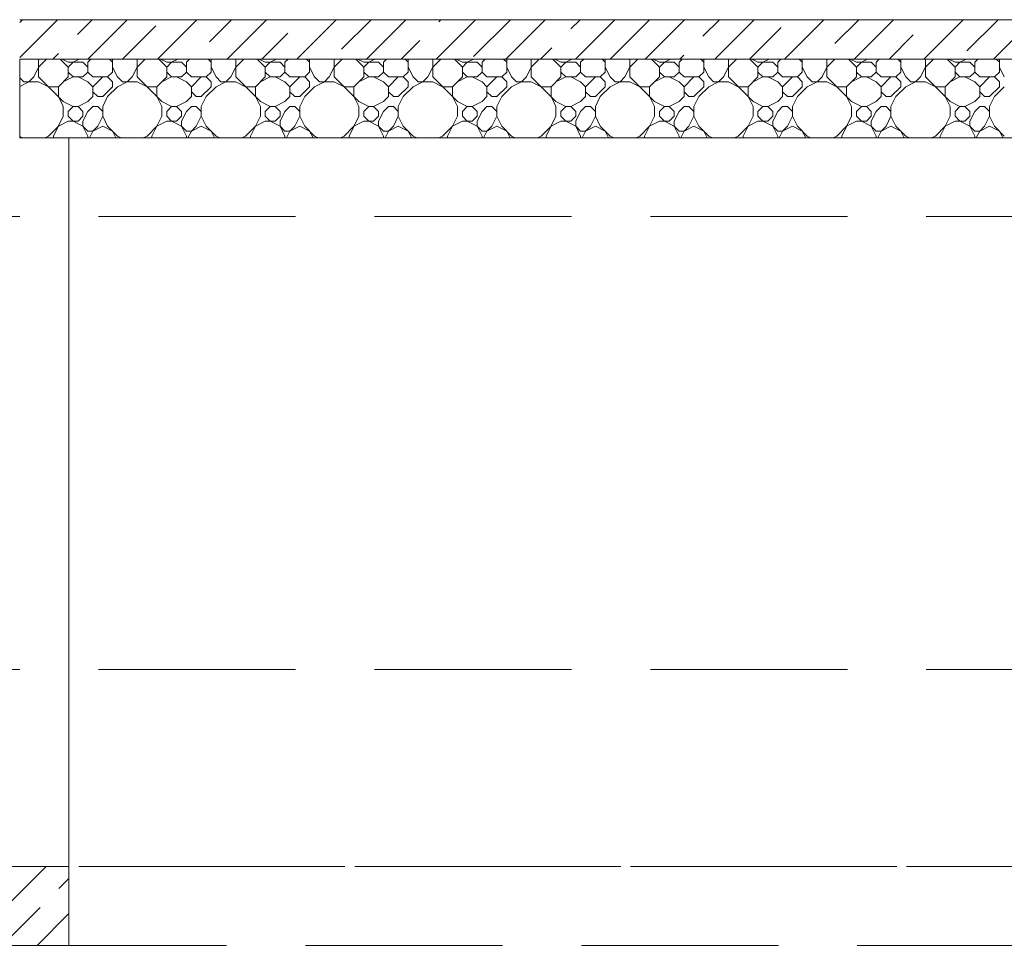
# Model space of a CAD drawing. Header units: millimetres. Extents: x 53645 to 137188, y 78097 to 135542.
# Tile 103 of 256: x 70396 to 72894, y 101230 to 103580. Entities that reach past the tile are written whole.
import ezdxf

# ---------------------------------------------------------------- set-up
doc = ezdxf.new("R2010")
doc.units = ezdxf.units.MM
doc.linetypes.add('GOST2.303 4', pattern=[7, 5, -2, 0])
doc.layers.add('hatch', color=7, linetype='Continuous', lineweight=5)
doc.layers.add('Wall2', color=40, linetype='Continuous', lineweight=5)

msp = doc.modelspace()

# ---------------------------------------------------------------- linework, layer by layer
at = {"layer": 'hatch', "color": 251, "ltscale": 100}
for points in [[(70396.4, 103484.1), (70492.3, 103579.9)], [(70396.4, 103572.5), (70403.9, 103579.9)], [(70396.4, 103579.9), (74546.4, 103579.9)], [(70542.9, 103542.2), (70580.7, 103579.9)], [(70569, 103479.9), (70669, 103579.9)], [(70745.8, 103479.9), (70845.8, 103579.9)], [(70877.9, 103523.6), (70934.2, 103579.9)], [(70922.6, 103479.9), (71022.6, 103579.9)], [(71099.4, 103479.9), (71199.4, 103579.9)], [(71212.9, 103505), (71287.8, 103579.9)], [(71276.1, 103479.9), (71376.1, 103579.9)], [(71452.9, 103479.9), (71552.9, 103579.9)], [(71459.5, 103574.9), (71464.5, 103579.9)], [(71547.8, 103486.5), (71641.3, 103579.9)], [(71629.7, 103479.9), (71729.7, 103579.9)], [(71794.4, 103556.3), (71818.1, 103579.9)], [(71806.5, 103479.9), (71906.5, 103579.9)], [(71894.9, 103479.9), (71993.3, 103578.4)], [(71983.3, 103479.9), (72083.3, 103579.9)], [(72129.4, 103537.7), (72171.6, 103579.9)], [(72160, 103479.9), (72260, 103579.9)], [(72336.8, 103479.9), (72436.8, 103579.9)], [(72464.4, 103519.2), (72525.2, 103579.9)], [(72513.6, 103479.9), (72613.6, 103579.9)], [(72690.4, 103479.9), (72790.4, 103579.9)], [(72799.4, 103500.6), (72878.8, 103579.9)], [(72867.1, 103479.9), (72967.1, 103579.9)], [(70657.4, 103479.9), (70741.7, 103564.3)], [(71011, 103479.9), (71076.7, 103545.7)], [(72248.4, 103479.9), (72328.3, 103559.8)], [(71364.5, 103479.9), (71411.7, 103527.1)], [(72602, 103479.9), (72663.3, 103541.3)], [(70480.7, 103479.9), (70495.1, 103494.4)], [(71718.1, 103479.9), (71746.7, 103508.6)], [(70396.4, 103279.9), (70396.4, 103479.9)], [(70396.4, 103479.9), (74546.4, 103479.9)], [(74546.4, 103479.9), (70396.4, 103479.9)], [(70444.5, 103434.6), (70444.5, 103479.9)], [(70444.5, 103459.6), (70464.8, 103479.9)], [(70519.5, 103459.6), (70499.2, 103479.9)], [(70519.5, 103472.1), (70503.8, 103479.9)], [(70519.5, 103472.1), (70557, 103472.1)], [(70519.5, 103459.6), (70532, 103472.1)], [(70532, 103472.1), (70547.6, 103479.9)], [(70569.5, 103459.6), (70557, 103472.1)], [(70569.5, 103472.1), (70577.3, 103479.9)], [(70569.5, 103447.1), (70569.5, 103472.1)], [(70632, 103472.1), (70624.2, 103479.9)], [(70632, 103447.1), (70632, 103479.9)], [(70694.5, 103434.6), (70694.5, 103479.9)], [(70694.5, 103459.6), (70714.8, 103479.9)], [(70769.5, 103459.6), (70749.2, 103479.9)], [(70769.5, 103472.1), (70753.8, 103479.9)], [(70769.5, 103472.1), (70807, 103472.1)], [(70769.5, 103459.6), (70782, 103472.1)], [(70782, 103472.1), (70797.6, 103479.9)], [(70819.5, 103459.6), (70807, 103472.1)], [(70819.5, 103472.1), (70827.3, 103479.9)], [(70819.5, 103447.1), (70819.5, 103472.1)], [(70882, 103472.1), (70874.2, 103479.9)], [(70882, 103447.1), (70882, 103479.9)], [(70944.5, 103434.6), (70944.5, 103479.9)], [(70944.5, 103459.6), (70964.8, 103479.9)], [(71019.5, 103459.6), (70999.2, 103479.9)], [(71019.5, 103472.1), (71003.8, 103479.9)], [(71019.5, 103472.1), (71057, 103472.1)], [(71019.5, 103459.6), (71032, 103472.1)], [(71032, 103472.1), (71047.6, 103479.9)], [(71069.5, 103459.6), (71057, 103472.1)], [(71069.5, 103472.1), (71077.3, 103479.9)], [(71069.5, 103447.1), (71069.5, 103472.1)], [(71132, 103472.1), (71124.2, 103479.9)], [(71132, 103447.1), (71132, 103479.9)], [(71194.5, 103434.6), (71194.5, 103479.9)], [(71194.5, 103459.6), (71214.8, 103479.9)], [(71269.5, 103459.6), (71249.2, 103479.9)], [(71269.5, 103472.1), (71253.8, 103479.9)], [(71269.5, 103472.1), (71307, 103472.1)], [(71269.5, 103459.6), (71282, 103472.1)], [(71282, 103472.1), (71297.6, 103479.9)], [(71319.5, 103459.6), (71307, 103472.1)], [(71319.5, 103472.1), (71327.3, 103479.9)], [(71319.5, 103447.1), (71319.5, 103472.1)], [(71382, 103472.1), (71374.2, 103479.9)], [(71382, 103447.1), (71382, 103479.9)], [(71444.5, 103434.6), (71444.5, 103479.9)], [(71444.5, 103459.6), (71464.8, 103479.9)], [(71519.5, 103459.6), (71499.2, 103479.9)], [(71519.5, 103472.1), (71503.8, 103479.9)], [(71519.5, 103472.1), (71557, 103472.1)], [(71519.5, 103459.6), (71532, 103472.1)], [(71532, 103472.1), (71547.6, 103479.9)], [(71569.5, 103459.6), (71557, 103472.1)], [(71569.5, 103472.1), (71577.3, 103479.9)], [(71569.5, 103447.1), (71569.5, 103472.1)], [(71632, 103472.1), (71624.2, 103479.9)], [(71632, 103447.1), (71632, 103479.9)], [(71694.5, 103434.6), (71694.5, 103479.9)], [(71694.5, 103459.6), (71714.8, 103479.9)], [(71769.5, 103459.6), (71749.2, 103479.9)], [(71769.5, 103472.1), (71753.8, 103479.9)], [(71769.5, 103472.1), (71807, 103472.1)], [(71769.5, 103459.6), (71782, 103472.1)], [(71782, 103472.1), (71797.6, 103479.9)], [(71819.5, 103459.6), (71807, 103472.1)], [(71819.5, 103472.1), (71827.3, 103479.9)], [(71819.5, 103447.1), (71819.5, 103472.1)], [(71882, 103472.1), (71874.2, 103479.9)], [(71882, 103447.1), (71882, 103479.9)], [(71944.5, 103434.6), (71944.5, 103479.9)], [(71944.5, 103459.6), (71964.8, 103479.9)], [(72019.5, 103459.6), (71999.2, 103479.9)], [(72019.5, 103472.1), (72003.8, 103479.9)], [(72019.5, 103472.1), (72057, 103472.1)], [(72019.5, 103459.6), (72032, 103472.1)], [(72032, 103472.1), (72047.6, 103479.9)], [(72069.5, 103459.6), (72057, 103472.1)], [(72069.5, 103472.1), (72077.3, 103479.9)], [(72069.5, 103447.1), (72069.5, 103472.1)], [(72071.6, 103479.9), (72081.7, 103490)], [(72132, 103472.1), (72124.2, 103479.9)], [(72132, 103447.1), (72132, 103479.9)], [(72194.5, 103434.6), (72194.5, 103479.9)], [(72194.5, 103459.6), (72214.8, 103479.9)], [(72269.5, 103459.6), (72249.2, 103479.9)], [(72269.5, 103472.1), (72253.8, 103479.9)], [(72269.5, 103472.1), (72307, 103472.1)], [(72269.5, 103459.6), (72282, 103472.1)], [(72282, 103472.1), (72297.6, 103479.9)], [(72319.5, 103459.6), (72307, 103472.1)], [(72319.5, 103472.1), (72327.3, 103479.9)], [(72319.5, 103447.1), (72319.5, 103472.1)], [(72382, 103472.1), (72374.2, 103479.9)], [(72382, 103447.1), (72382, 103479.9)], [(72444.5, 103434.6), (72444.5, 103479.9)], [(72444.5, 103459.6), (72464.8, 103479.9)], [(72519.5, 103459.6), (72499.2, 103479.9)], [(72519.5, 103472.1), (72503.8, 103479.9)], [(72519.5, 103472.1), (72557, 103472.1)], [(72519.5, 103459.6), (72532, 103472.1)], [(72532, 103472.1), (72547.6, 103479.9)], [(72569.5, 103459.6), (72557, 103472.1)], [(72569.5, 103472.1), (72577.3, 103479.9)], [(72569.5, 103447.1), (72569.5, 103472.1)], [(72632, 103472.1), (72624.2, 103479.9)], [(72632, 103447.1), (72632, 103479.9)], [(72694.5, 103434.6), (72694.5, 103479.9)], [(72694.5, 103459.6), (72714.8, 103479.9)], [(72769.5, 103459.6), (72749.2, 103479.9)], [(72769.5, 103472.1), (72753.8, 103479.9)], [(72769.5, 103472.1), (72807, 103472.1)], [(72769.5, 103459.6), (72782, 103472.1)], [(72782, 103472.1), (72797.6, 103479.9)], [(72819.5, 103459.6), (72807, 103472.1)], [(72819.5, 103472.1), (72827.3, 103479.9)], [(72819.5, 103447.1), (72819.5, 103472.1)], [(72882, 103472.1), (72874.2, 103479.9)], [(72882, 103447.1), (72882, 103479.9)], [(70432, 103434.6), (70444.5, 103459.6)], [(70519.5, 103434.6), (70519.5, 103459.6)], [(70532, 103434.6), (70519.5, 103447.1)], [(70557, 103434.6), (70569.5, 103447.1)], [(70582, 103434.6), (70569.5, 103447.1)], [(70619.5, 103434.6), (70632, 103447.1)], [(70644.5, 103434.6), (70632, 103459.6)], [(70682, 103434.6), (70694.5, 103459.6)], [(70769.5, 103434.6), (70769.5, 103459.6)], [(70782, 103434.6), (70769.5, 103447.1)], [(70807, 103434.6), (70819.5, 103447.1)], [(70832, 103434.6), (70819.5, 103447.1)], [(70869.5, 103434.6), (70882, 103447.1)], [(70894.5, 103434.6), (70882, 103459.6)], [(70932, 103434.6), (70944.5, 103459.6)], [(71019.5, 103434.6), (71019.5, 103459.6)], [(71032, 103434.6), (71019.5, 103447.1)], [(71057, 103434.6), (71069.5, 103447.1)], [(71082, 103434.6), (71069.5, 103447.1)], [(71119.5, 103434.6), (71132, 103447.1)], [(71144.5, 103434.6), (71132, 103459.6)], [(71182, 103434.6), (71194.5, 103459.6)], [(71269.5, 103434.6), (71269.5, 103459.6)], [(71282, 103434.6), (71269.5, 103447.1)], [(71307, 103434.6), (71319.5, 103447.1)], [(71332, 103434.6), (71319.5, 103447.1)], [(71369.5, 103434.6), (71382, 103447.1)], [(71394.5, 103434.6), (71382, 103459.6)], [(71432, 103434.6), (71444.5, 103459.6)], [(71519.5, 103434.6), (71519.5, 103459.6)], [(71532, 103434.6), (71519.5, 103447.1)], [(71557, 103434.6), (71569.5, 103447.1)], [(71582, 103434.6), (71569.5, 103447.1)], [(71619.5, 103434.6), (71632, 103447.1)], [(71644.5, 103434.6), (71632, 103459.6)], [(71682, 103434.6), (71694.5, 103459.6)], [(71769.5, 103434.6), (71769.5, 103459.6)], [(71782, 103434.6), (71769.5, 103447.1)], [(71807, 103434.6), (71819.5, 103447.1)], [(71832, 103434.6), (71819.5, 103447.1)], [(71869.5, 103434.6), (71882, 103447.1)], [(71894.5, 103434.6), (71882, 103459.6)], [(71932, 103434.6), (71944.5, 103459.6)], [(72019.5, 103434.6), (72019.5, 103459.6)], [(72032, 103434.6), (72019.5, 103447.1)], [(72057, 103434.6), (72069.5, 103447.1)], [(72082, 103434.6), (72069.5, 103447.1)], [(72119.5, 103434.6), (72132, 103447.1)], [(72144.5, 103434.6), (72132, 103459.6)], [(72182, 103434.6), (72194.5, 103459.6)], [(72269.5, 103434.6), (72269.5, 103459.6)], [(72282, 103434.6), (72269.5, 103447.1)], [(72307, 103434.6), (72319.5, 103447.1)], [(72332, 103434.6), (72319.5, 103447.1)], [(72369.5, 103434.6), (72382, 103447.1)], [(72394.5, 103434.6), (72382, 103459.6)], [(72432, 103434.6), (72444.5, 103459.6)], [(72519.5, 103434.6), (72519.5, 103459.6)], [(72532, 103434.6), (72519.5, 103447.1)], [(72557, 103434.6), (72569.5, 103447.1)], [(72582, 103434.6), (72569.5, 103447.1)], [(72619.5, 103434.6), (72632, 103447.1)], [(72644.5, 103434.6), (72632, 103459.6)], [(72682, 103434.6), (72694.5, 103459.6)], [(72769.5, 103434.6), (72769.5, 103459.6)], [(72782, 103434.6), (72769.5, 103447.1)], [(72807, 103434.6), (72819.5, 103447.1)], [(72832, 103434.6), (72819.5, 103447.1)], [(72869.5, 103434.6), (72882, 103447.1)], [(72894.5, 103434.6), (72882, 103459.6)], [(70407, 103422.1), (70396.4, 103432.7)], [(70396.4, 103410.6), (70419.5, 103422.1)], [(70407, 103422.1), (70444.5, 103422.1)], [(70419.5, 103422.1), (70432, 103434.6)], [(70507, 103372.1), (70444.5, 103434.6)], [(70469.5, 103409.6), (70444.5, 103422.1)], [(70494.5, 103409.6), (70519.5, 103434.6)], [(70507, 103422.1), (70532, 103434.6)], [(70532, 103434.6), (70557, 103434.6)], [(70569.5, 103422.1), (70544.5, 103434.6)], [(70582, 103409.6), (70569.5, 103422.1)], [(70582, 103434.6), (70619.5, 103434.6)], [(70582, 103409.6), (70607, 103434.6)], [(70632, 103422.1), (70619.5, 103434.6)], [(70632, 103409.6), (70632, 103422.1)], [(70657, 103422.1), (70644.5, 103434.6)], [(70644.5, 103409.6), (70669.5, 103422.1)], [(70657, 103422.1), (70694.5, 103422.1)], [(70669.5, 103422.1), (70682, 103434.6)], [(70757, 103372.1), (70694.5, 103434.6)], [(70719.5, 103409.6), (70694.5, 103422.1)], [(70744.5, 103409.6), (70769.5, 103434.6)], [(70757, 103422.1), (70782, 103434.6)], [(70782, 103434.6), (70807, 103434.6)], [(70819.5, 103422.1), (70794.5, 103434.6)], [(70832, 103409.6), (70819.5, 103422.1)], [(70832, 103434.6), (70869.5, 103434.6)], [(70832, 103409.6), (70857, 103434.6)], [(70882, 103422.1), (70869.5, 103434.6)], [(70882, 103409.6), (70882, 103422.1)], [(70907, 103422.1), (70894.5, 103434.6)], [(70894.5, 103409.6), (70919.5, 103422.1)], [(70907, 103422.1), (70944.5, 103422.1)], [(70919.5, 103422.1), (70932, 103434.6)], [(71007, 103372.1), (70944.5, 103434.6)], [(70969.5, 103409.6), (70944.5, 103422.1)], [(70994.5, 103409.6), (71019.5, 103434.6)], [(71007, 103422.1), (71032, 103434.6)], [(71032, 103434.6), (71057, 103434.6)], [(71069.5, 103422.1), (71044.5, 103434.6)], [(71082, 103409.6), (71069.5, 103422.1)], [(71082, 103434.6), (71119.5, 103434.6)], [(71082, 103409.6), (71107, 103434.6)], [(71132, 103422.1), (71119.5, 103434.6)], [(71132, 103409.6), (71132, 103422.1)], [(71157, 103422.1), (71144.5, 103434.6)], [(71144.5, 103409.6), (71169.5, 103422.1)], [(71157, 103422.1), (71194.5, 103422.1)], [(71169.5, 103422.1), (71182, 103434.6)], [(71257, 103372.1), (71194.5, 103434.6)], [(71219.5, 103409.6), (71194.5, 103422.1)], [(71244.5, 103409.6), (71269.5, 103434.6)], [(71257, 103422.1), (71282, 103434.6)], [(71282, 103434.6), (71307, 103434.6)], [(71319.5, 103422.1), (71294.5, 103434.6)], [(71332, 103409.6), (71319.5, 103422.1)], [(71332, 103434.6), (71369.5, 103434.6)], [(71332, 103409.6), (71357, 103434.6)], [(71382, 103422.1), (71369.5, 103434.6)], [(71382, 103409.6), (71382, 103422.1)], [(71407, 103422.1), (71394.5, 103434.6)], [(71394.5, 103409.6), (71419.5, 103422.1)], [(71407, 103422.1), (71444.5, 103422.1)], [(71419.5, 103422.1), (71432, 103434.6)], [(71507, 103372.1), (71444.5, 103434.6)], [(71469.5, 103409.6), (71444.5, 103422.1)], [(71494.5, 103409.6), (71519.5, 103434.6)], [(71507, 103422.1), (71532, 103434.6)], [(71532, 103434.6), (71557, 103434.6)], [(71569.5, 103422.1), (71544.5, 103434.6)], [(71582, 103409.6), (71569.5, 103422.1)], [(71582, 103434.6), (71619.5, 103434.6)], [(71582, 103409.6), (71607, 103434.6)], [(71632, 103422.1), (71619.5, 103434.6)], [(71632, 103409.6), (71632, 103422.1)], [(71657, 103422.1), (71644.5, 103434.6)], [(71644.5, 103409.6), (71669.5, 103422.1)], [(71657, 103422.1), (71694.5, 103422.1)], [(71669.5, 103422.1), (71682, 103434.6)], [(71757, 103372.1), (71694.5, 103434.6)], [(71719.5, 103409.6), (71694.5, 103422.1)], [(71744.5, 103409.6), (71769.5, 103434.6)], [(71757, 103422.1), (71782, 103434.6)], [(71782, 103434.6), (71807, 103434.6)], [(71819.5, 103422.1), (71794.5, 103434.6)], [(71832, 103409.6), (71819.5, 103422.1)], [(71832, 103434.6), (71869.5, 103434.6)], [(71832, 103409.6), (71857, 103434.6)], [(71882, 103422.1), (71869.5, 103434.6)], [(71882, 103409.6), (71882, 103422.1)], [(71907, 103422.1), (71894.5, 103434.6)], [(71894.5, 103409.6), (71919.5, 103422.1)], [(71907, 103422.1), (71944.5, 103422.1)], [(71919.5, 103422.1), (71932, 103434.6)], [(72007, 103372.1), (71944.5, 103434.6)], [(71969.5, 103409.6), (71944.5, 103422.1)], [(71994.5, 103409.6), (72019.5, 103434.6)], [(72007, 103422.1), (72032, 103434.6)], [(72032, 103434.6), (72057, 103434.6)], [(72069.5, 103422.1), (72044.5, 103434.6)], [(72082, 103409.6), (72069.5, 103422.1)], [(72082, 103434.6), (72119.5, 103434.6)], [(72082, 103409.6), (72107, 103434.6)], [(72132, 103422.1), (72119.5, 103434.6)], [(72132, 103409.6), (72132, 103422.1)], [(72157, 103422.1), (72144.5, 103434.6)], [(72144.5, 103409.6), (72169.5, 103422.1)], [(72157, 103422.1), (72194.5, 103422.1)], [(72169.5, 103422.1), (72182, 103434.6)], [(72257, 103372.1), (72194.5, 103434.6)], [(72219.5, 103409.6), (72194.5, 103422.1)], [(72244.5, 103409.6), (72269.5, 103434.6)], [(72257, 103422.1), (72282, 103434.6)], [(72282, 103434.6), (72307, 103434.6)], [(72319.5, 103422.1), (72294.5, 103434.6)], [(72332, 103409.6), (72319.5, 103422.1)], [(72332, 103434.6), (72369.5, 103434.6)], [(72332, 103409.6), (72357, 103434.6)], [(72382, 103422.1), (72369.5, 103434.6)], [(72382, 103409.6), (72382, 103422.1)], [(72407, 103422.1), (72394.5, 103434.6)], [(72394.5, 103409.6), (72419.5, 103422.1)], [(72407, 103422.1), (72444.5, 103422.1)], [(72419.5, 103422.1), (72432, 103434.6)], [(72507, 103372.1), (72444.5, 103434.6)], [(72469.5, 103409.6), (72444.5, 103422.1)], [(72494.5, 103409.6), (72519.5, 103434.6)], [(72507, 103422.1), (72532, 103434.6)], [(72532, 103434.6), (72557, 103434.6)], [(72569.5, 103422.1), (72544.5, 103434.6)], [(72582, 103409.6), (72569.5, 103422.1)], [(72582, 103434.6), (72619.5, 103434.6)], [(72582, 103409.6), (72607, 103434.6)], [(72632, 103422.1), (72619.5, 103434.6)], [(72632, 103409.6), (72632, 103422.1)], [(72657, 103422.1), (72644.5, 103434.6)], [(72644.5, 103409.6), (72669.5, 103422.1)], [(72657, 103422.1), (72694.5, 103422.1)], [(72669.5, 103422.1), (72682, 103434.6)], [(72757, 103372.1), (72694.5, 103434.6)], [(72719.5, 103409.6), (72694.5, 103422.1)], [(72744.5, 103409.6), (72769.5, 103434.6)], [(72757, 103422.1), (72782, 103434.6)], [(72782, 103434.6), (72807, 103434.6)], [(72819.5, 103422.1), (72794.5, 103434.6)], [(72832, 103409.6), (72819.5, 103422.1)], [(72832, 103434.6), (72869.5, 103434.6)], [(72832, 103409.6), (72857, 103434.6)], [(72882, 103422.1), (72869.5, 103434.6)], [(72882, 103409.6), (72882, 103422.1)], [(70469.5, 103409.6), (70494.5, 103409.6)], [(70494.5, 103384.6), (70494.5, 103409.6)], [(70582, 103384.6), (70582, 103409.6)], [(70594.5, 103384.6), (70582, 103397.1)], [(70607, 103384.6), (70632, 103409.6)], [(70619.5, 103384.6), (70644.5, 103409.6)], [(70719.5, 103409.6), (70744.5, 103409.6)], [(70744.5, 103384.6), (70744.5, 103409.6)], [(70832, 103384.6), (70832, 103409.6)], [(70844.5, 103384.6), (70832, 103397.1)], [(70857, 103384.6), (70882, 103409.6)], [(70869.5, 103384.6), (70894.5, 103409.6)], [(70969.5, 103409.6), (70994.5, 103409.6)], [(70994.5, 103384.6), (70994.5, 103409.6)], [(71082, 103384.6), (71082, 103409.6)], [(71094.5, 103384.6), (71082, 103397.1)], [(71107, 103384.6), (71132, 103409.6)], [(71119.5, 103384.6), (71144.5, 103409.6)], [(71219.5, 103409.6), (71244.5, 103409.6)], [(71244.5, 103384.6), (71244.5, 103409.6)], [(71332, 103384.6), (71332, 103409.6)], [(71344.5, 103384.6), (71332, 103397.1)], [(71357, 103384.6), (71382, 103409.6)], [(71369.5, 103384.6), (71394.5, 103409.6)], [(71469.5, 103409.6), (71494.5, 103409.6)], [(71494.5, 103384.6), (71494.5, 103409.6)], [(71582, 103384.6), (71582, 103409.6)], [(71594.5, 103384.6), (71582, 103397.1)], [(71607, 103384.6), (71632, 103409.6)], [(71619.5, 103384.6), (71644.5, 103409.6)], [(71719.5, 103409.6), (71744.5, 103409.6)], [(71744.5, 103384.6), (71744.5, 103409.6)], [(71832, 103384.6), (71832, 103409.6)], [(71844.5, 103384.6), (71832, 103397.1)], [(71857, 103384.6), (71882, 103409.6)], [(71869.5, 103384.6), (71894.5, 103409.6)], [(71969.5, 103409.6), (71994.5, 103409.6)], [(71994.5, 103384.6), (71994.5, 103409.6)], [(72082, 103384.6), (72082, 103409.6)], [(72094.5, 103384.6), (72082, 103397.1)], [(72107, 103384.6), (72132, 103409.6)], [(72119.5, 103384.6), (72144.5, 103409.6)], [(72219.5, 103409.6), (72244.5, 103409.6)], [(72244.5, 103384.6), (72244.5, 103409.6)], [(72332, 103384.6), (72332, 103409.6)], [(72344.5, 103384.6), (72332, 103397.1)], [(72357, 103384.6), (72382, 103409.6)], [(72369.5, 103384.6), (72394.5, 103409.6)], [(72469.5, 103409.6), (72494.5, 103409.6)], [(72494.5, 103384.6), (72494.5, 103409.6)], [(72582, 103384.6), (72582, 103409.6)], [(72594.5, 103384.6), (72582, 103397.1)], [(72607, 103384.6), (72632, 103409.6)], [(72619.5, 103384.6), (72644.5, 103409.6)], [(72719.5, 103409.6), (72744.5, 103409.6)], [(72744.5, 103384.6), (72744.5, 103409.6)], [(72832, 103384.6), (72832, 103409.6)], [(72844.5, 103384.6), (72832, 103397.1)], [(72857, 103384.6), (72882, 103409.6)], [(72869.5, 103384.6), (72894.5, 103409.6)], [(70507, 103359.6), (70494.5, 103384.6)], [(70532, 103359.6), (70507, 103372.1)], [(70544.5, 103359.6), (70569.5, 103372.1)], [(70569.5, 103372.1), (70582, 103384.6)], [(70594.5, 103384.6), (70607, 103384.6)], [(70619.5, 103384.6), (70607, 103359.6)], [(70757, 103359.6), (70744.5, 103384.6)], [(70782, 103359.6), (70757, 103372.1)], [(70794.5, 103359.6), (70819.5, 103372.1)], [(70819.5, 103372.1), (70832, 103384.6)], [(70844.5, 103384.6), (70857, 103384.6)], [(70869.5, 103384.6), (70857, 103359.6)], [(71007, 103359.6), (70994.5, 103384.6)], [(71032, 103359.6), (71007, 103372.1)], [(71044.5, 103359.6), (71069.5, 103372.1)], [(71069.5, 103372.1), (71082, 103384.6)], [(71094.5, 103384.6), (71107, 103384.6)], [(71119.5, 103384.6), (71107, 103359.6)], [(71257, 103359.6), (71244.5, 103384.6)], [(71282, 103359.6), (71257, 103372.1)], [(71294.5, 103359.6), (71319.5, 103372.1)], [(71319.5, 103372.1), (71332, 103384.6)], [(71344.5, 103384.6), (71357, 103384.6)], [(71369.5, 103384.6), (71357, 103359.6)], [(71507, 103359.6), (71494.5, 103384.6)], [(71532, 103359.6), (71507, 103372.1)], [(71544.5, 103359.6), (71569.5, 103372.1)], [(71569.5, 103372.1), (71582, 103384.6)], [(71594.5, 103384.6), (71607, 103384.6)], [(71619.5, 103384.6), (71607, 103359.6)], [(71757, 103359.6), (71744.5, 103384.6)], [(71782, 103359.6), (71757, 103372.1)], [(71794.5, 103359.6), (71819.5, 103372.1)], [(71819.5, 103372.1), (71832, 103384.6)], [(71844.5, 103384.6), (71857, 103384.6)], [(71869.5, 103384.6), (71857, 103359.6)], [(72007, 103359.6), (71994.5, 103384.6)], [(72032, 103359.6), (72007, 103372.1)], [(72044.5, 103359.6), (72069.5, 103372.1)], [(72069.5, 103372.1), (72082, 103384.6)], [(72094.5, 103384.6), (72107, 103384.6)], [(72119.5, 103384.6), (72107, 103359.6)], [(72257, 103359.6), (72244.5, 103384.6)], [(72282, 103359.6), (72257, 103372.1)], [(72294.5, 103359.6), (72319.5, 103372.1)], [(72319.5, 103372.1), (72332, 103384.6)], [(72344.5, 103384.6), (72357, 103384.6)], [(72369.5, 103384.6), (72357, 103359.6)], [(72507, 103359.6), (72494.5, 103384.6)], [(72532, 103359.6), (72507, 103372.1)], [(72544.5, 103359.6), (72569.5, 103372.1)], [(72569.5, 103372.1), (72582, 103384.6)], [(72594.5, 103384.6), (72607, 103384.6)], [(72619.5, 103384.6), (72607, 103359.6)], [(72757, 103359.6), (72744.5, 103384.6)], [(72782, 103359.6), (72757, 103372.1)], [(72794.5, 103359.6), (72819.5, 103372.1)], [(72819.5, 103372.1), (72832, 103384.6)], [(72844.5, 103384.6), (72857, 103384.6)], [(72869.5, 103384.6), (72857, 103359.6)], [(70507, 103334.6), (70507, 103359.6)], [(70519.5, 103347.1), (70532, 103359.6)], [(70519.5, 103334.6), (70519.5, 103347.1)], [(70532, 103359.6), (70544.5, 103359.6)], [(70557, 103347.1), (70544.5, 103359.6)], [(70557, 103334.6), (70557, 103347.1)], [(70557, 103322.1), (70569.5, 103347.1)], [(70569.5, 103347.1), (70582, 103359.6)], [(70582, 103359.6), (70594.5, 103359.6)], [(70607, 103347.1), (70594.5, 103359.6)], [(70607, 103334.6), (70607, 103359.6)], [(70757, 103334.6), (70757, 103359.6)], [(70769.5, 103347.1), (70782, 103359.6)], [(70769.5, 103334.6), (70769.5, 103347.1)], [(70782, 103359.6), (70794.5, 103359.6)], [(70807, 103347.1), (70794.5, 103359.6)], [(70807, 103334.6), (70807, 103347.1)], [(70807, 103322.1), (70819.5, 103347.1)], [(70819.5, 103347.1), (70832, 103359.6)], [(70832, 103359.6), (70844.5, 103359.6)], [(70857, 103347.1), (70844.5, 103359.6)], [(70857, 103334.6), (70857, 103359.6)], [(71007, 103334.6), (71007, 103359.6)], [(71019.5, 103347.1), (71032, 103359.6)], [(71019.5, 103334.6), (71019.5, 103347.1)], [(71032, 103359.6), (71044.5, 103359.6)], [(71057, 103347.1), (71044.5, 103359.6)], [(71057, 103334.6), (71057, 103347.1)], [(71057, 103322.1), (71069.5, 103347.1)], [(71069.5, 103347.1), (71082, 103359.6)], [(71082, 103359.6), (71094.5, 103359.6)], [(71107, 103347.1), (71094.5, 103359.6)], [(71107, 103334.6), (71107, 103359.6)], [(71257, 103334.6), (71257, 103359.6)], [(71269.5, 103347.1), (71282, 103359.6)], [(71269.5, 103334.6), (71269.5, 103347.1)], [(71282, 103359.6), (71294.5, 103359.6)], [(71307, 103347.1), (71294.5, 103359.6)], [(71307, 103334.6), (71307, 103347.1)], [(71307, 103322.1), (71319.5, 103347.1)], [(71319.5, 103347.1), (71332, 103359.6)], [(71332, 103359.6), (71344.5, 103359.6)], [(71357, 103347.1), (71344.5, 103359.6)], [(71357, 103334.6), (71357, 103359.6)], [(71507, 103334.6), (71507, 103359.6)], [(71519.5, 103347.1), (71532, 103359.6)], [(71519.5, 103334.6), (71519.5, 103347.1)], [(71532, 103359.6), (71544.5, 103359.6)], [(71557, 103347.1), (71544.5, 103359.6)], [(71557, 103334.6), (71557, 103347.1)], [(71557, 103322.1), (71569.5, 103347.1)], [(71569.5, 103347.1), (71582, 103359.6)], [(71582, 103359.6), (71594.5, 103359.6)], [(71607, 103347.1), (71594.5, 103359.6)], [(71607, 103334.6), (71607, 103359.6)], [(71757, 103334.6), (71757, 103359.6)], [(71769.5, 103347.1), (71782, 103359.6)], [(71769.5, 103334.6), (71769.5, 103347.1)], [(71782, 103359.6), (71794.5, 103359.6)], [(71807, 103347.1), (71794.5, 103359.6)], [(71807, 103334.6), (71807, 103347.1)], [(71807, 103322.1), (71819.5, 103347.1)], [(71819.5, 103347.1), (71832, 103359.6)], [(71832, 103359.6), (71844.5, 103359.6)], [(71857, 103347.1), (71844.5, 103359.6)], [(71857, 103334.6), (71857, 103359.6)], [(72007, 103334.6), (72007, 103359.6)], [(72019.5, 103347.1), (72032, 103359.6)], [(72019.5, 103334.6), (72019.5, 103347.1)], [(72032, 103359.6), (72044.5, 103359.6)], [(72057, 103347.1), (72044.5, 103359.6)], [(72057, 103334.6), (72057, 103347.1)], [(72057, 103322.1), (72069.5, 103347.1)], [(72069.5, 103347.1), (72082, 103359.6)], [(72082, 103359.6), (72094.5, 103359.6)], [(72107, 103347.1), (72094.5, 103359.6)], [(72107, 103334.6), (72107, 103359.6)], [(72257, 103334.6), (72257, 103359.6)], [(72269.5, 103347.1), (72282, 103359.6)], [(72269.5, 103334.6), (72269.5, 103347.1)], [(72282, 103359.6), (72294.5, 103359.6)], [(72307, 103347.1), (72294.5, 103359.6)], [(72307, 103334.6), (72307, 103347.1)], [(72307, 103322.1), (72319.5, 103347.1)], [(72319.5, 103347.1), (72332, 103359.6)], [(72332, 103359.6), (72344.5, 103359.6)], [(72357, 103347.1), (72344.5, 103359.6)], [(72357, 103334.6), (72357, 103359.6)], [(72507, 103334.6), (72507, 103359.6)], [(72519.5, 103347.1), (72532, 103359.6)], [(72519.5, 103334.6), (72519.5, 103347.1)], [(72532, 103359.6), (72544.5, 103359.6)], [(72557, 103347.1), (72544.5, 103359.6)], [(72557, 103334.6), (72557, 103347.1)], [(72557, 103322.1), (72569.5, 103347.1)], [(72569.5, 103347.1), (72582, 103359.6)], [(72582, 103359.6), (72594.5, 103359.6)], [(72607, 103347.1), (72594.5, 103359.6)], [(72607, 103334.6), (72607, 103359.6)], [(72757, 103334.6), (72757, 103359.6)], [(72769.5, 103347.1), (72782, 103359.6)], [(72769.5, 103334.6), (72769.5, 103347.1)], [(72782, 103359.6), (72794.5, 103359.6)], [(72807, 103347.1), (72794.5, 103359.6)], [(72807, 103334.6), (72807, 103347.1)], [(72807, 103322.1), (72819.5, 103347.1)], [(72819.5, 103347.1), (72832, 103359.6)], [(72832, 103359.6), (72844.5, 103359.6)], [(72857, 103347.1), (72844.5, 103359.6)], [(72857, 103334.6), (72857, 103359.6)], [(70482, 103284.6), (70507, 103334.6)], [(70494.5, 103309.6), (70519.5, 103322.1)], [(70532, 103322.1), (70519.5, 103334.6)], [(70519.5, 103322.1), (70544.5, 103322.1)], [(70557, 103309.6), (70532, 103322.1)], [(70544.5, 103322.1), (70557, 103334.6)], [(70557, 103309.6), (70557, 103322.1)], [(70594.5, 103309.6), (70607, 103334.6)], [(70619.5, 103309.6), (70607, 103334.6)], [(70732, 103284.6), (70757, 103334.6)], [(70744.5, 103309.6), (70769.5, 103322.1)], [(70782, 103322.1), (70769.5, 103334.6)], [(70769.5, 103322.1), (70794.5, 103322.1)], [(70807, 103309.6), (70782, 103322.1)], [(70794.5, 103322.1), (70807, 103334.6)], [(70807, 103309.6), (70807, 103322.1)], [(70844.5, 103309.6), (70857, 103334.6)], [(70869.5, 103309.6), (70857, 103334.6)], [(70982, 103284.6), (71007, 103334.6)], [(70994.5, 103309.6), (71019.5, 103322.1)], [(71032, 103322.1), (71019.5, 103334.6)], [(71019.5, 103322.1), (71044.5, 103322.1)], [(71057, 103309.6), (71032, 103322.1)], [(71044.5, 103322.1), (71057, 103334.6)], [(71057, 103309.6), (71057, 103322.1)], [(71094.5, 103309.6), (71107, 103334.6)], [(71119.5, 103309.6), (71107, 103334.6)], [(71232, 103284.6), (71257, 103334.6)], [(71244.5, 103309.6), (71269.5, 103322.1)], [(71282, 103322.1), (71269.5, 103334.6)], [(71269.5, 103322.1), (71294.5, 103322.1)], [(71307, 103309.6), (71282, 103322.1)], [(71294.5, 103322.1), (71307, 103334.6)], [(71307, 103309.6), (71307, 103322.1)], [(71344.5, 103309.6), (71357, 103334.6)], [(71369.5, 103309.6), (71357, 103334.6)], [(71482, 103284.6), (71507, 103334.6)], [(71494.5, 103309.6), (71519.5, 103322.1)], [(71532, 103322.1), (71519.5, 103334.6)], [(71519.5, 103322.1), (71544.5, 103322.1)], [(71557, 103309.6), (71532, 103322.1)], [(71544.5, 103322.1), (71557, 103334.6)], [(71557, 103309.6), (71557, 103322.1)], [(71594.5, 103309.6), (71607, 103334.6)], [(71619.5, 103309.6), (71607, 103334.6)], [(71732, 103284.6), (71757, 103334.6)], [(71744.5, 103309.6), (71769.5, 103322.1)], [(71782, 103322.1), (71769.5, 103334.6)], [(71769.5, 103322.1), (71794.5, 103322.1)], [(71807, 103309.6), (71782, 103322.1)], [(71794.5, 103322.1), (71807, 103334.6)], [(71807, 103309.6), (71807, 103322.1)], [(71844.5, 103309.6), (71857, 103334.6)], [(71869.5, 103309.6), (71857, 103334.6)], [(71982, 103284.6), (72007, 103334.6)], [(71994.5, 103309.6), (72019.5, 103322.1)], [(72032, 103322.1), (72019.5, 103334.6)], [(72019.5, 103322.1), (72044.5, 103322.1)], [(72057, 103309.6), (72032, 103322.1)], [(72044.5, 103322.1), (72057, 103334.6)], [(72057, 103309.6), (72057, 103322.1)], [(72094.5, 103309.6), (72107, 103334.6)], [(72119.5, 103309.6), (72107, 103334.6)], [(72232, 103284.6), (72257, 103334.6)], [(72244.5, 103309.6), (72269.5, 103322.1)], [(72282, 103322.1), (72269.5, 103334.6)], [(72269.5, 103322.1), (72294.5, 103322.1)], [(72307, 103309.6), (72282, 103322.1)], [(72294.5, 103322.1), (72307, 103334.6)], [(72307, 103309.6), (72307, 103322.1)], [(72344.5, 103309.6), (72357, 103334.6)], [(72369.5, 103309.6), (72357, 103334.6)], [(72482, 103284.6), (72507, 103334.6)], [(72494.5, 103309.6), (72519.5, 103322.1)], [(72532, 103322.1), (72519.5, 103334.6)], [(72519.5, 103322.1), (72544.5, 103322.1)], [(72557, 103309.6), (72532, 103322.1)], [(72544.5, 103322.1), (72557, 103334.6)], [(72557, 103309.6), (72557, 103322.1)], [(72594.5, 103309.6), (72607, 103334.6)], [(72619.5, 103309.6), (72607, 103334.6)], [(72732, 103284.6), (72757, 103334.6)], [(72744.5, 103309.6), (72769.5, 103322.1)], [(72782, 103322.1), (72769.5, 103334.6)], [(72769.5, 103322.1), (72794.5, 103322.1)], [(72807, 103309.6), (72782, 103322.1)], [(72794.5, 103322.1), (72807, 103334.6)], [(72807, 103309.6), (72807, 103322.1)], [(72844.5, 103309.6), (72857, 103334.6)], [(72869.5, 103309.6), (72857, 103334.6)], [(70469.5, 103284.6), (70494.5, 103309.6)], [(70569.5, 103297.1), (70557, 103309.6)], [(70569.5, 103284.6), (70557, 103309.6)], [(70569.5, 103297.1), (70582, 103297.1)], [(70573.4, 103279.9), (70582, 103297.1)], [(70582, 103297.1), (70594.5, 103309.6)], [(70582, 103297.1), (70607, 103309.6)], [(70632, 103297.1), (70607, 103309.6)], [(70632, 103297.1), (70607, 103309.6)], [(70644.5, 103284.6), (70619.5, 103309.6)], [(70640.6, 103279.9), (70632, 103297.1)], [(70719.5, 103284.6), (70744.5, 103309.6)], [(70819.5, 103297.1), (70807, 103309.6)], [(70819.5, 103284.6), (70807, 103309.6)], [(70819.5, 103297.1), (70832, 103297.1)], [(70823.4, 103279.9), (70832, 103297.1)], [(70832, 103297.1), (70844.5, 103309.6)], [(70832, 103297.1), (70857, 103309.6)], [(70882, 103297.1), (70857, 103309.6)], [(70882, 103297.1), (70857, 103309.6)], [(70894.5, 103284.6), (70869.5, 103309.6)], [(70890.6, 103279.9), (70882, 103297.1)], [(70969.5, 103284.6), (70994.5, 103309.6)], [(71069.5, 103297.1), (71057, 103309.6)], [(71069.5, 103284.6), (71057, 103309.6)], [(71069.5, 103297.1), (71082, 103297.1)], [(71073.4, 103279.9), (71082, 103297.1)], [(71082, 103297.1), (71094.5, 103309.6)], [(71082, 103297.1), (71107, 103309.6)], [(71132, 103297.1), (71107, 103309.6)], [(71132, 103297.1), (71107, 103309.6)], [(71144.5, 103284.6), (71119.5, 103309.6)], [(71140.6, 103279.9), (71132, 103297.1)], [(71219.5, 103284.6), (71244.5, 103309.6)], [(71319.5, 103297.1), (71307, 103309.6)], [(71319.5, 103284.6), (71307, 103309.6)], [(71319.5, 103297.1), (71332, 103297.1)], [(71323.4, 103279.9), (71332, 103297.1)], [(71332, 103297.1), (71344.5, 103309.6)], [(71332, 103297.1), (71357, 103309.6)], [(71382, 103297.1), (71357, 103309.6)], [(71382, 103297.1), (71357, 103309.6)], [(71394.5, 103284.6), (71369.5, 103309.6)], [(71390.6, 103279.9), (71382, 103297.1)], [(71469.5, 103284.6), (71494.5, 103309.6)], [(71569.5, 103297.1), (71557, 103309.6)], [(71569.5, 103284.6), (71557, 103309.6)], [(71569.5, 103297.1), (71582, 103297.1)], [(71573.4, 103279.9), (71582, 103297.1)], [(71582, 103297.1), (71594.5, 103309.6)], [(71582, 103297.1), (71607, 103309.6)], [(71632, 103297.1), (71607, 103309.6)], [(71632, 103297.1), (71607, 103309.6)], [(71644.5, 103284.6), (71619.5, 103309.6)], [(71640.6, 103279.9), (71632, 103297.1)], [(71719.5, 103284.6), (71744.5, 103309.6)], [(71819.5, 103297.1), (71807, 103309.6)], [(71819.5, 103284.6), (71807, 103309.6)], [(71819.5, 103297.1), (71832, 103297.1)], [(71823.4, 103279.9), (71832, 103297.1)], [(71832, 103297.1), (71844.5, 103309.6)], [(71832, 103297.1), (71857, 103309.6)], [(71882, 103297.1), (71857, 103309.6)], [(71882, 103297.1), (71857, 103309.6)], [(71894.5, 103284.6), (71869.5, 103309.6)], [(71890.6, 103279.9), (71882, 103297.1)], [(71969.5, 103284.6), (71994.5, 103309.6)], [(72069.5, 103297.1), (72057, 103309.6)], [(72069.5, 103284.6), (72057, 103309.6)], [(72069.5, 103297.1), (72082, 103297.1)], [(72073.4, 103279.9), (72082, 103297.1)], [(72082, 103297.1), (72094.5, 103309.6)], [(72082, 103297.1), (72107, 103309.6)], [(72132, 103297.1), (72107, 103309.6)], [(72132, 103297.1), (72107, 103309.6)], [(72144.5, 103284.6), (72119.5, 103309.6)], [(72140.6, 103279.9), (72132, 103297.1)], [(72219.5, 103284.6), (72244.5, 103309.6)], [(72319.5, 103297.1), (72307, 103309.6)], [(72319.5, 103284.6), (72307, 103309.6)], [(72319.5, 103297.1), (72332, 103297.1)], [(72323.4, 103279.9), (72332, 103297.1)], [(72332, 103297.1), (72344.5, 103309.6)], [(72332, 103297.1), (72357, 103309.6)], [(72382, 103297.1), (72357, 103309.6)], [(72382, 103297.1), (72357, 103309.6)], [(72394.5, 103284.6), (72369.5, 103309.6)], [(72390.6, 103279.9), (72382, 103297.1)], [(72469.5, 103284.6), (72494.5, 103309.6)], [(72569.5, 103297.1), (72557, 103309.6)], [(72569.5, 103284.6), (72557, 103309.6)], [(72569.5, 103297.1), (72582, 103297.1)], [(72573.4, 103279.9), (72582, 103297.1)], [(72582, 103297.1), (72594.5, 103309.6)], [(72582, 103297.1), (72607, 103309.6)], [(72632, 103297.1), (72607, 103309.6)], [(72632, 103297.1), (72607, 103309.6)], [(72644.5, 103284.6), (72619.5, 103309.6)], [(72640.6, 103279.9), (72632, 103297.1)], [(72719.5, 103284.6), (72744.5, 103309.6)], [(72819.5, 103297.1), (72807, 103309.6)], [(72819.5, 103284.6), (72807, 103309.6)], [(72819.5, 103297.1), (72832, 103297.1)], [(72823.4, 103279.9), (72832, 103297.1)], [(72832, 103297.1), (72844.5, 103309.6)], [(72832, 103297.1), (72857, 103309.6)], [(72882, 103297.1), (72857, 103309.6)], [(72882, 103297.1), (72857, 103309.6)], [(72894.5, 103284.6), (72869.5, 103309.6)], [(72890.6, 103279.9), (72882, 103297.1)], [(70403.8, 103279.9), (70396.4, 103283.6)], [(70460.1, 103279.9), (70469.5, 103284.6)], [(70482, 103279.9), (70482, 103284.6)], [(70569.5, 103279.9), (70569.5, 103284.6)], [(70653.8, 103279.9), (70644.5, 103284.6)], [(70710.1, 103279.9), (70719.5, 103284.6)], [(70732, 103279.9), (70732, 103284.6)], [(70819.5, 103279.9), (70819.5, 103284.6)], [(70903.8, 103279.9), (70894.5, 103284.6)], [(70960.1, 103279.9), (70969.5, 103284.6)], [(70982, 103279.9), (70982, 103284.6)], [(71069.5, 103279.9), (71069.5, 103284.6)], [(71153.8, 103279.9), (71144.5, 103284.6)], [(71210.1, 103279.9), (71219.5, 103284.6)], [(71232, 103279.9), (71232, 103284.6)], [(71319.5, 103279.9), (71319.5, 103284.6)], [(71403.8, 103279.9), (71394.5, 103284.6)], [(71460.1, 103279.9), (71469.5, 103284.6)], [(71482, 103279.9), (71482, 103284.6)], [(71569.5, 103279.9), (71569.5, 103284.6)], [(71653.8, 103279.9), (71644.5, 103284.6)], [(71710.1, 103279.9), (71719.5, 103284.6)], [(71732, 103279.9), (71732, 103284.6)], [(71819.5, 103279.9), (71819.5, 103284.6)], [(71903.8, 103279.9), (71894.5, 103284.6)], [(71960.1, 103279.9), (71969.5, 103284.6)], [(71982, 103279.9), (71982, 103284.6)], [(72069.5, 103279.9), (72069.5, 103284.6)], [(72153.8, 103279.9), (72144.5, 103284.6)], [(72210.1, 103279.9), (72219.5, 103284.6)], [(72232, 103279.9), (72232, 103284.6)], [(72319.5, 103279.9), (72319.5, 103284.6)], [(72403.8, 103279.9), (72394.5, 103284.6)], [(72460.1, 103279.9), (72469.5, 103284.6)], [(72482, 103279.9), (72482, 103284.6)], [(72569.5, 103279.9), (72569.5, 103284.6)], [(72653.8, 103279.9), (72644.5, 103284.6)], [(72710.1, 103279.9), (72719.5, 103284.6)], [(72732, 103279.9), (72732, 103284.6)], [(72819.5, 103279.9), (72819.5, 103284.6)], [(70263.6, 101229.9), (70463.6, 101429.9)], [(70496, 101374), (70521.4, 101399.4)], [(70352, 101229.9), (70448.3, 101326.3)], [(70440.4, 101229.9), (70521.4, 101311)]]:
    msp.add_lwpolyline(points, dxfattribs=at)
at = {"layer": 'Wall2', "ltscale": 100}
for points in [[(74546.4, 103279.9), (70396.4, 103279.9)], [(70521.4, 101429.9), (70396.4, 101429.9)], [(70521.4, 101229.9), (70521.4, 101429.9)], [(69921.4, 101229.9), (70521.4, 101229.9)]]:
    msp.add_lwpolyline(points, dxfattribs=at)
at = {"layer": 'Wall2', "color": 4, "linetype": 'Continuous', "lineweight": 0, "ltscale": 100}
for points in [[(70521.4, 101229.9), (70521.4, 103279.9)], [(70521.4, 103279.9), (74421.4, 103279.9)], [(69921.4, 101229.9), (70521.4, 101229.9)]]:
    msp.add_lwpolyline(points, dxfattribs=at)
at = {"layer": 'Wall2', "color": 4, "linetype": 'GOST2.303 4', "lineweight": 0, "ltscale": 100}
msp.add_lwpolyline([(61496.5, 103079.9), (74546.4, 103079.9)], dxfattribs=at)
for points in [[(61496.5, 101929.9), (74546.4, 101929.9), (74546.4, 101429.9), (61496.5, 101429.9)], [(61621.5, 101429.9), (74421.4, 101429.9), (74421.4, 101229.9), (61621.5, 101229.9)]]:
    msp.add_lwpolyline(points, close=True, dxfattribs=at)

doc.saveas('drawing.dxf')
